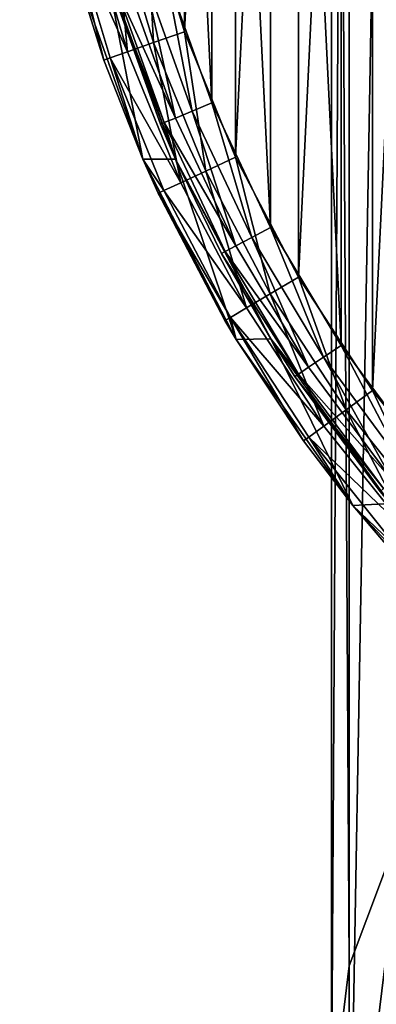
# Model space of a CAD drawing. Extents: x -35 to 35, y -56 to 57.
# Tile 2 of 85: x -34.8 to -26.45, y -33.63 to -10.61. Entities that reach past the tile are written whole.
import ezdxf

# ---------------------------------------------------------------- set-up
doc = ezdxf.new("R2010")
doc.units = 0
doc.header["$LTSCALE"] = 25.4
doc.layers.get('0').update_dxf_attribs({"color": 13, "linetype": 'CONTINUOUS'})

# ---------------------------------------------------------------- blocks, each defined once
blk = doc.blocks.new('MONO-I-7807_STL')
at = {"color": 250}
mesh = blk.add_polyface(dxfattribs=at)
corners = [(-27.082, 40.864, 93.228), (-25.842, -29.429, 15.091), (-27.082, -32.731, 18.336), (-25.842, 44.167, 89.982)]
mesh.append_faces([[corners[k] for k in face] for face in [(0, 1, 2), (1, 0, 3)]], dxfattribs={"vtx0": -1, "color": 250})
mesh = blk.add_polyface(dxfattribs=at)
corners = [(-27.5, 37.458, 96.575), (-27.082, -32.731, 18.336), (-27.5, -36.137, 21.683), (-27.082, 40.864, 93.228)]
mesh.append_faces([[corners[k] for k in face] for face in [(0, 1, 2), (1, 0, 3)]], dxfattribs={"vtx0": -1, "color": 250})
mesh = blk.add_polyface(dxfattribs=at)
corners = [(-27.082, 34.052, 99.922), (-27.5, -36.137, 21.683), (-27.082, -39.543, 25.031), (-27.5, 37.458, 96.575)]
mesh.append_faces([[corners[k] for k in face] for face in [(0, 1, 2), (1, 0, 3)]], dxfattribs={"vtx0": -1, "color": 250})
mesh = blk.add_polyface(dxfattribs=at)
corners = [(-34.476, -4.739, 135.399), (-34.476, 4.739, 135.399), (-34.8, 0, 135.399), (-33.51, -9.389, 135.399), (-34.1, 0, 135.399), (-33.768, -4.746, 135.399), (-32.779, -9.399, 135.399), (-31.919, -13.864, 135.399), (-31.152, -13.87, 135.399), (-29.734, -18.082, 135.399), (-28.918, -18.07, 135.399), (-26.995, -21.962, 135.399), (-26.122, -21.919, 135.399), (-23.753, -25.433, 135.399), (-22.817, -25.341, 135.399), (-20.068, -28.431, 135.399), (-19.068, -28.27, 135.399), (-16.01, -30.898, 135.399), (-14.948, -30.649, 135.399), (-11.654, -32.791, 135.399), (-10.537, -32.431, 135.399), (-7.08, -34.072, 135.399), (-5.921, -33.582, 135.399), (-2.375, -34.719, 135.399), (-1.19, -34.079, 135.399), (2.375, -34.719, 135.399), (3.564, -33.913, 135.399), (7.08, -34.072, 135.399), (8.25, -33.087, 135.399), (11.654, -32.791, 135.399), (12.774, -31.617, 135.399), (16.01, -30.898, 135.399), (17.05, -29.531, 135.399), (20.068, -28.431, 135.399), (20.994, -26.871, 135.399), (23.753, -25.433, 135.399), (24.529, -23.688, 135.399), (26.995, -21.962, 135.399), (27.587, -20.043, 135.399), (29.734, -18.082, 135.399), (30.109, -16.009, 135.399), (31.919, -13.864, 135.399), (32.044, -11.663, 135.399), (33.51, -9.389, 135.399), (33.355, -7.09, 135.399), (34.017, -2.379, 135.399), (34.476, -4.739, 135.399), (34.1, 0, 135.399), (-33.51, 9.389, 135.399), (-33.768, 4.746, 135.399), (-32.779, 9.399, 135.399), (-31.919, 13.864, 135.399), (-31.152, 13.87, 135.399), (-29.734, 18.082, 135.399), (-28.918, 18.07, 135.399), (-26.995, 21.962, 135.399), (-26.122, 21.919, 135.399), (-23.753, 25.433, 135.399), (-22.817, 25.341, 135.399), (-20.068, 28.431, 135.399), (-19.068, 28.27, 135.399), (-16.01, 30.898, 135.399), (-14.948, 30.649, 135.399), (-11.654, 32.791, 135.399), (-10.537, 32.431, 135.399), (-7.08, 34.072, 135.399), (-5.921, 33.582, 135.399), (-2.375, 34.719, 135.399), (-1.19, 34.079, 135.399), (2.375, 34.719, 135.399), (3.564, 33.913, 135.399), (7.08, 34.072, 135.399), (8.25, 33.087, 135.399), (11.654, 32.791, 135.399), (12.774, 31.617, 135.399), (16.01, 30.898, 135.399), (17.05, 29.531, 135.399), (20.068, 28.431, 135.399), (20.994, 26.871, 135.399), (23.753, 25.433, 135.399), (24.529, 23.688, 135.399), (26.995, 21.962, 135.399), (27.587, 20.043, 135.399), (29.734, 18.082, 135.399), (30.109, 16.009, 135.399), (31.919, 13.864, 135.399), (32.044, 11.663, 135.399), (33.51, 9.389, 135.399), (33.355, 7.09, 135.399), (34.017, 2.379, 135.399), (34.476, 4.739, 135.399), (34.8, 0, 135.399)]
mesh.append_faces([[corners[k] for k in face] for face in [(0, 1, 2), (90, 46, 91)]], dxfattribs={"vtx0": -1, "color": 250})
mesh.append_faces([[corners[k] for k in face] for face in [(4, 3, 5), (5, 3, 6), (6, 7, 8), (8, 9, 10), (10, 11, 12), (12, 13, 14), (14, 15, 16), (16, 17, 18), (18, 19, 20), (20, 21, 22), (22, 23, 24), (24, 25, 26), (26, 27, 28), (28, 29, 30), (30, 31, 32), (32, 33, 34), (34, 35, 36), (36, 37, 38), (38, 39, 40), (40, 41, 42), (42, 43, 44), (44, 43, 45), (45, 46, 47), (48, 50, 51), (51, 52, 53), (53, 54, 55), (55, 56, 57), (57, 58, 59), (59, 60, 61), (61, 62, 63), (63, 64, 65), (65, 66, 67), (67, 68, 69), (69, 70, 71), (71, 72, 73), (73, 74, 75), (75, 76, 77), (77, 78, 79), (79, 80, 81), (81, 82, 83), (83, 84, 85), (85, 86, 87), (87, 89, 90)]], dxfattribs={"vtx0": -1, "vtx1": -1, "color": 250})
mesh.append_faces([[corners[k] for k in face] for face in [(1, 3, 4), (90, 47, 46)]], dxfattribs={"vtx0": -1, "vtx1": -1, "vtx2": -1, "color": 250})
mesh.append_faces([[corners[k] for k in face] for face in [(1, 0, 3), (6, 3, 7), (8, 7, 9), (10, 9, 11), (12, 11, 13), (14, 13, 15), (16, 15, 17), (18, 17, 19), (20, 19, 21), (22, 21, 23), (24, 23, 25), (26, 25, 27), (28, 27, 29), (30, 29, 31), (32, 31, 33), (34, 33, 35), (36, 35, 37), (38, 37, 39), (40, 39, 41), (42, 41, 43), (45, 43, 46), (4, 48, 1), (48, 4, 49), (48, 49, 50), (51, 50, 52), (53, 52, 54), (55, 54, 56), (57, 56, 58), (59, 58, 60), (61, 60, 62), (63, 62, 64), (65, 64, 66), (67, 66, 68), (69, 68, 70), (71, 70, 72), (73, 72, 74), (75, 74, 76), (77, 76, 78), (79, 78, 80), (81, 80, 82), (83, 82, 84), (85, 84, 86), (87, 86, 88), (87, 88, 89), (90, 89, 47)]], dxfattribs={"vtx0": -1, "vtx2": -1, "color": 250})
mesh = blk.add_polyface(dxfattribs=at)
corners = [(-25.842, 30.75, 103.167), (-27.082, -39.543, 25.031), (-25.842, -42.846, 28.276), (-27.082, 34.052, 99.922)]
mesh.append_faces([[corners[k] for k in face] for face in [(0, 1, 2), (1, 0, 3)]], dxfattribs={"vtx0": -1, "color": 250})
mesh = blk.add_polyface(dxfattribs=at)
corners = [(-32.642, -3.215, 117.099), (-32.642, 3.215, 117.099), (-32.8, 0, 117.099), (-32.17, -6.399, 117.099), (-32.17, 6.399, 117.099), (-31.388, -9.521, 117.099), (-31.388, 9.521, 117.099), (-30.303, -12.552, 117.099), (-30.303, 12.552, 117.099), (-28.927, -15.462, 117.099), (-28.927, 15.462, 117.099), (-27.272, -18.223, 117.099), (-27.272, 18.223, 117.099), (-25.355, -20.808, 117.099), (-25.355, 20.808, 117.099), (-23.193, -23.193, 117.099), (-23.193, 23.193, 117.099), (-20.808, -25.355, 117.099), (-20.808, 25.355, 117.099), (-18.223, -27.272, 117.099), (-18.223, 27.272, 117.099), (-15.462, -28.927, 117.099), (-15.462, 28.927, 117.099), (-12.552, -30.303, 117.099), (-12.552, 30.303, 117.099), (-9.521, -31.388, 117.099), (-11.25, 19, 117.099), (-10.923, 16.308, 117.099), (-9.961, 13.772, 117.099), (-8.421, 11.54, 117.099), (-6.399, -32.17, 117.099), (-6.391, 9.741, 117.099), (-3.215, -32.642, 117.099), (-3.989, 8.481, 117.099), (-1.356, 7.832, 117.099), (0, -32.8, 117.099), (1.356, 7.832, 117.099), (3.215, -32.642, 117.099), (3.989, 8.481, 117.099), (6.399, -32.17, 117.099), (6.391, 9.741, 117.099), (8.421, 11.54, 117.099), (9.521, -31.388, 117.099), (9.961, 13.772, 117.099), (12.552, -30.303, 117.099), (10.923, 16.308, 117.099), (11.25, 19, 117.099), (-10.923, 21.692, 117.099), (-9.521, 31.388, 117.099), (-9.961, 24.228, 117.099), (-8.421, 26.46, 117.099), (-6.399, 32.17, 117.099), (-6.391, 28.259, 117.099), (-3.215, 32.642, 117.099), (-3.989, 29.519, 117.099), (-1.356, 30.168, 117.099), (0, 32.8, 117.099), (1.356, 30.168, 117.099), (3.215, 32.642, 117.099), (3.989, 29.519, 117.099), (6.399, 32.17, 117.099), (6.391, 28.259, 117.099), (8.421, 26.46, 117.099), (9.521, 31.388, 117.099), (9.961, 24.228, 117.099), (12.552, 30.303, 117.099), (10.923, 21.692, 117.099), (15.462, -28.927, 117.099), (15.462, 28.927, 117.099), (18.223, -27.272, 117.099), (18.223, 27.272, 117.099), (20.808, -25.355, 117.099), (20.808, 25.355, 117.099), (23.193, -23.193, 117.099), (23.193, 23.193, 117.099), (25.355, -20.808, 117.099), (25.355, 20.808, 117.099), (27.272, -18.223, 117.099), (27.272, 18.223, 117.099), (28.927, -15.462, 117.099), (28.927, 15.462, 117.099), (30.303, -12.552, 117.099), (30.303, 12.552, 117.099), (31.388, -9.521, 117.099), (31.388, 9.521, 117.099), (32.17, -6.399, 117.099), (32.17, 6.399, 117.099), (32.642, -3.215, 117.099), (32.642, 3.215, 117.099), (32.8, 0, 117.099)]
mesh.append_faces([[corners[k] for k in face] for face in [(0, 1, 2), (88, 87, 89)]], dxfattribs={"vtx0": -1, "color": 250})
mesh.append_faces([[corners[k] for k in face] for face in [(1, 3, 4), (4, 5, 6), (6, 7, 8), (8, 9, 10), (10, 11, 12), (12, 13, 14), (14, 15, 16), (16, 17, 18), (18, 19, 20), (20, 21, 22), (22, 23, 24), (26, 25, 27), (27, 25, 28), (28, 25, 29), (29, 30, 31), (31, 32, 33), (33, 32, 34), (34, 35, 36), (36, 37, 38), (38, 39, 40), (40, 39, 41), (41, 42, 43), (43, 44, 45), (45, 44, 46), (24, 47, 48), (47, 24, 26), (48, 50, 51), (51, 52, 53), (53, 55, 56), (56, 57, 58), (58, 59, 60), (60, 62, 63), (63, 64, 65), (65, 67, 68), (68, 69, 70), (70, 71, 72), (72, 73, 74), (74, 75, 76), (76, 77, 78), (78, 79, 80), (80, 81, 82), (82, 83, 84), (84, 85, 86), (86, 87, 88)]], dxfattribs={"vtx0": -1, "vtx1": -1, "color": 250})
mesh.append_faces([[corners[k] for k in face] for face in [(24, 25, 26), (65, 46, 44)]], dxfattribs={"vtx0": -1, "vtx1": -1, "vtx2": -1, "color": 250})
mesh.append_faces([[corners[k] for k in face] for face in [(1, 0, 3), (4, 3, 5), (6, 5, 7), (8, 7, 9), (10, 9, 11), (12, 11, 13), (14, 13, 15), (16, 15, 17), (18, 17, 19), (20, 19, 21), (22, 21, 23), (24, 23, 25), (29, 25, 30), (31, 30, 32), (34, 32, 35), (36, 35, 37), (38, 37, 39), (41, 39, 42), (43, 42, 44), (48, 47, 49), (48, 49, 50), (51, 50, 52), (53, 52, 54), (53, 54, 55), (56, 55, 57), (58, 57, 59), (60, 59, 61), (60, 61, 62), (63, 62, 64), (65, 64, 66), (65, 66, 46), (65, 44, 67), (68, 67, 69), (70, 69, 71), (72, 71, 73), (74, 73, 75), (76, 75, 77), (78, 77, 79), (80, 79, 81), (82, 81, 83), (84, 83, 85), (86, 85, 87)]], dxfattribs={"vtx0": -1, "vtx2": -1, "color": 250})
mesh = blk.add_polyface(dxfattribs=at)
corners = [(-32.456, 4.739, 116.399), (-32.762, -1.585, 116.399), (-32.762, 1.585, 116.399), (-32.456, -4.739, 116.399), (-31.847, 7.85, 116.399), (-31.847, -7.85, 116.399), (-30.941, 10.887, 116.399), (-30.941, -10.887, 116.399), (-29.745, 13.822, 116.399), (-29.745, -13.822, 116.399), (-28.273, 16.628, 116.399), (-28.273, -16.628, 116.399), (-26.536, 19.279, 116.399), (-26.536, -19.279, 116.399), (-24.551, 21.75, 116.399), (-24.551, -21.75, 116.399), (-22.337, 24.018, 116.399), (-22.337, -24.018, 116.399), (-19.915, 26.062, 116.399), (-19.915, -26.062, 116.399), (-17.307, 27.863, 116.399), (-17.307, -27.863, 116.399), (-14.537, 29.403, 116.399), (-14.537, -29.403, 116.399), (-11.631, 30.669, 116.399), (-11.631, -30.669, 116.399), (-11.25, 19, 116.399), (-10.923, 21.692, 116.399), (-8.617, 31.648, 116.399), (-9.961, 24.228, 116.399), (-8.421, 26.46, 116.399), (-5.522, 32.332, 116.399), (-6.391, 28.259, 116.399), (-3.989, 29.519, 116.399), (-2.376, 32.714, 116.399), (-1.356, 30.168, 116.399), (0.793, 32.79, 116.399), (1.356, 30.168, 116.399), (3.954, 32.561, 116.399), (3.989, 29.519, 116.399), (7.078, 32.027, 116.399), (6.391, 28.259, 116.399), (8.421, 26.46, 116.399), (10.136, 31.195, 116.399), (9.961, 24.228, 116.399), (10.923, 21.692, 116.399), (13.099, 30.071, 116.399), (11.25, 19, 116.399), (-8.617, -31.648, 116.399), (-10.923, 16.308, 116.399), (-9.961, 13.772, 116.399), (-8.421, 11.54, 116.399), (-5.522, -32.332, 116.399), (-6.391, 9.741, 116.399), (-3.989, 8.481, 116.399), (-2.376, -32.714, 116.399), (-1.356, 7.832, 116.399), (0.793, -32.79, 116.399), (1.356, 7.832, 116.399), (3.954, -32.561, 116.399), (3.989, 8.481, 116.399), (7.078, -32.027, 116.399), (6.391, 9.741, 116.399), (8.421, 11.54, 116.399), (10.136, -31.195, 116.399), (9.961, 13.772, 116.399), (10.923, 16.308, 116.399), (13.099, -30.071, 116.399), (15.94, 28.666, 116.399), (15.94, -28.666, 116.399), (18.633, 26.994, 116.399), (18.633, -26.994, 116.399), (21.151, 25.07, 116.399), (21.151, -25.07, 116.399), (23.472, 22.911, 116.399), (23.472, -22.911, 116.399), (25.573, 20.539, 116.399), (25.573, -20.539, 116.399), (27.436, 17.975, 116.399), (27.436, -17.975, 116.399), (29.043, 15.243, 116.399), (29.043, -15.243, 116.399), (30.379, 12.369, 116.399), (30.379, -12.369, 116.399), (31.43, 9.379, 116.399), (31.43, -9.379, 116.399), (32.189, 6.302, 116.399), (32.189, -6.302, 116.399), (32.647, 3.166, 116.399), (32.647, -3.166, 116.399), (32.8, 0, 116.399)]
mesh.append_faces([[corners[k] for k in face] for face in [(0, 1, 2), (89, 88, 90)]], dxfattribs={"vtx0": -1, "color": 250})
mesh.append_faces([[corners[k] for k in face] for face in [(1, 0, 3), (3, 4, 5), (5, 6, 7), (7, 8, 9), (9, 10, 11), (11, 12, 13), (13, 14, 15), (15, 16, 17), (17, 18, 19), (19, 20, 21), (21, 22, 23), (23, 24, 25), (26, 24, 27), (27, 28, 29), (29, 28, 30), (30, 31, 32), (32, 31, 33), (33, 34, 35), (35, 36, 37), (37, 38, 39), (39, 40, 41), (41, 40, 42), (42, 43, 44), (44, 43, 45), (45, 46, 47), (48, 51, 52), (52, 54, 55), (55, 56, 57), (57, 58, 59), (59, 60, 61), (61, 63, 64), (64, 66, 67), (67, 68, 69), (69, 70, 71), (71, 72, 73), (73, 74, 75), (75, 76, 77), (77, 78, 79), (79, 80, 81), (81, 82, 83), (83, 84, 85), (85, 86, 87), (87, 88, 89)]], dxfattribs={"vtx0": -1, "vtx1": -1, "color": 250})
mesh.append_faces([[corners[k] for k in face] for face in [(25, 24, 26), (67, 47, 46)]], dxfattribs={"vtx0": -1, "vtx1": -1, "vtx2": -1, "color": 250})
mesh.append_faces([[corners[k] for k in face] for face in [(3, 0, 4), (5, 4, 6), (7, 6, 8), (9, 8, 10), (11, 10, 12), (13, 12, 14), (15, 14, 16), (17, 16, 18), (19, 18, 20), (21, 20, 22), (23, 22, 24), (27, 24, 28), (30, 28, 31), (33, 31, 34), (35, 34, 36), (37, 36, 38), (39, 38, 40), (42, 40, 43), (45, 43, 46), (26, 48, 25), (48, 26, 49), (48, 49, 50), (48, 50, 51), (52, 51, 53), (52, 53, 54), (55, 54, 56), (57, 56, 58), (59, 58, 60), (61, 60, 62), (61, 62, 63), (64, 63, 65), (64, 65, 66), (67, 66, 47), (67, 46, 68), (69, 68, 70), (71, 70, 72), (73, 72, 74), (75, 74, 76), (77, 76, 78), (79, 78, 80), (81, 80, 82), (83, 82, 84), (85, 84, 86), (87, 86, 88)]], dxfattribs={"vtx0": -1, "vtx2": -1, "color": 250})
mesh = blk.add_polyface(dxfattribs=at)
corners = [(-32.59, -8.033, 116.551), (-32.275, -11.356, 116.985), (-33.22, -8.188, 116.985), (-31.663, -11.141, 116.551)]
mesh.append_faces([[corners[k] for k in face] for face in [(0, 1, 2), (1, 0, 3)]], dxfattribs={"vtx0": -1, "color": 250})
mesh = blk.add_polyface(dxfattribs=at)
corners = [(-31.847, -7.85, 116.399), (-31.663, -11.141, 116.551), (-32.59, -8.033, 116.551), (-30.941, -10.887, 116.399)]
mesh.append_faces([[corners[k] for k in face] for face in [(0, 1, 2), (1, 0, 3)]], dxfattribs={"vtx0": -1, "color": 250})
mesh = blk.add_polyface(dxfattribs=at)
corners = [(-33.641, -8.292, 117.634), (-32.275, -11.356, 116.985), (-32.684, -11.5, 117.634), (-33.22, -8.188, 116.985)]
mesh.append_faces([[corners[k] for k in face] for face in [(0, 1, 2), (1, 0, 3)]], dxfattribs={"vtx0": -1, "color": 250})
mesh = blk.add_polyface(dxfattribs=at)
corners = [(-33.641, -8.292, 117.634), (-32.684, -11.5, 117.634), (-32.827, -11.55, 118.399)]
mesh.append_faces([[corners[k] for k in face] for face in [(0, 1, 2)]], dxfattribs={"color": 250})
mesh = blk.add_polyface(dxfattribs=at)
corners = [(-33.641, -8.292, 117.634), (-32.827, -11.55, 118.399), (-33.51, -9.389, 118.399)]
mesh.append_faces([[corners[k] for k in face] for face in [(0, 1, 2)]], dxfattribs={"color": 250})
mesh = blk.add_polyface(dxfattribs=at)
corners = [(-33.51, -9.389, 135.399), (-32.827, -11.55, 118.399), (-31.919, -13.864, 135.399)]
mesh.append_faces([[corners[k] for k in face] for face in [(0, 1, 2)]], dxfattribs={"color": 250})
mesh = blk.add_polyface(dxfattribs=at)
corners = [(-33.51, -9.389, 118.399), (-32.827, -11.55, 118.399), (-33.51, -9.389, 135.399)]
mesh.append_faces([[corners[k] for k in face] for face in [(0, 1, 2)]], dxfattribs={"color": 250})
mesh = blk.add_polyface(dxfattribs=at)
corners = [(-32.779, -9.399, 135.399), (-31.152, -13.87, 135.399), (-32.632, -9.899, 118.399)]
mesh.append_faces([[corners[k] for k in face] for face in [(0, 1, 2)]], dxfattribs={"color": 250})
mesh = blk.add_polyface(dxfattribs=at)
corners = [(-31.153, -12.904, 117.48), (-31.864, -9.666, 117.198), (-32.267, -9.788, 117.48), (-30.763, -12.742, 117.198)]
mesh.append_faces([[corners[k] for k in face] for face in [(0, 1, 2), (1, 0, 3)]], dxfattribs={"vtx0": -1, "color": 250})
mesh = blk.add_polyface(dxfattribs=at)
corners = [(-30.763, -12.742, 117.198), (-31.388, -9.521, 117.099), (-31.864, -9.666, 117.198), (-30.303, -12.552, 117.099)]
mesh.append_faces([[corners[k] for k in face] for face in [(0, 1, 2), (1, 0, 3)]], dxfattribs={"vtx0": -1, "color": 250})
mesh = blk.add_polyface(dxfattribs=at)
corners = [(-31.413, -13.012, 117.902), (-32.632, -9.899, 118.399), (-31.504, -13.05, 118.399), (-32.537, -9.87, 117.902)]
mesh.append_faces([[corners[k] for k in face] for face in [(0, 1, 2), (1, 0, 3)]], dxfattribs={"vtx0": -1, "color": 250})
mesh = blk.add_polyface(dxfattribs=at)
corners = [(-32.632, -9.899, 118.399), (-31.152, -13.87, 135.399), (-31.504, -13.05, 118.399)]
mesh.append_faces([[corners[k] for k in face] for face in [(0, 1, 2)]], dxfattribs={"color": 250})
mesh = blk.add_polyface(dxfattribs=at)
corners = [(-31.153, -12.904, 117.48), (-32.537, -9.87, 117.902), (-31.413, -13.012, 117.902), (-32.267, -9.788, 117.48)]
mesh.append_faces([[corners[k] for k in face] for face in [(0, 1, 2), (1, 0, 3)]], dxfattribs={"vtx0": -1, "color": 250})
mesh = blk.add_polyface(dxfattribs=at)
corners = [(-30.941, -10.887, 116.399), (-30.44, -14.144, 116.551), (-31.663, -11.141, 116.551), (-29.745, -13.822, 116.399)]
mesh.append_faces([[corners[k] for k in face] for face in [(0, 1, 2), (1, 0, 3)]], dxfattribs={"vtx0": -1, "color": 250})
mesh = blk.add_polyface(dxfattribs=at)
corners = [(-31.663, -11.141, 116.551), (-31.028, -14.418, 116.985), (-32.275, -11.356, 116.985), (-30.44, -14.144, 116.551)]
mesh.append_faces([[corners[k] for k in face] for face in [(0, 1, 2), (1, 0, 3)]], dxfattribs={"vtx0": -1, "color": 250})
mesh = blk.add_polyface(dxfattribs=at)
corners = [(-32.684, -11.5, 117.634), (-31.919, -13.864, 118.399), (-32.827, -11.55, 118.399)]
mesh.append_faces([[corners[k] for k in face] for face in [(0, 1, 2)]], dxfattribs={"color": 250})
mesh = blk.add_polyface(dxfattribs=at)
corners = [(-32.684, -11.5, 117.634), (-31.028, -14.418, 116.985), (-31.421, -14.601, 117.634), (-32.275, -11.356, 116.985)]
mesh.append_faces([[corners[k] for k in face] for face in [(0, 1, 2), (1, 0, 3)]], dxfattribs={"vtx0": -1, "color": 250})
mesh = blk.add_polyface(dxfattribs=at)
corners = [(-32.684, -11.5, 117.634), (-31.421, -14.601, 117.634), (-31.919, -13.864, 118.399)]
mesh.append_faces([[corners[k] for k in face] for face in [(0, 1, 2)]], dxfattribs={"color": 250})
mesh = blk.add_polyface(dxfattribs=at)
corners = [(-32.827, -11.55, 118.399), (-31.919, -13.864, 118.399), (-31.919, -13.864, 135.399)]
mesh.append_faces([[corners[k] for k in face] for face in [(0, 1, 2)]], dxfattribs={"color": 250})
mesh = blk.add_polyface(dxfattribs=at)
corners = [(-29.366, -15.696, 117.198), (-30.303, -12.552, 117.099), (-30.763, -12.742, 117.198), (-28.927, -15.462, 117.099)]
mesh.append_faces([[corners[k] for k in face] for face in [(0, 1, 2), (1, 0, 3)]], dxfattribs={"vtx0": -1, "color": 250})
mesh = blk.add_polyface(dxfattribs=at)
corners = [(-29.738, -15.895, 117.48), (-30.763, -12.742, 117.198), (-31.153, -12.904, 117.48), (-29.366, -15.696, 117.198)]
mesh.append_faces([[corners[k] for k in face] for face in [(0, 1, 2), (1, 0, 3)]], dxfattribs={"vtx0": -1, "color": 250})
mesh = blk.add_polyface(dxfattribs=at)
corners = [(-31.413, -13.012, 117.902), (-31.504, -13.05, 118.399), (-31.152, -13.87, 118.399)]
mesh.append_faces([[corners[k] for k in face] for face in [(0, 1, 2)]], dxfattribs={"color": 250})
mesh = blk.add_polyface(dxfattribs=at)
corners = [(-31.504, -13.05, 118.399), (-31.152, -13.87, 135.399), (-31.152, -13.87, 118.399)]
mesh.append_faces([[corners[k] for k in face] for face in [(0, 1, 2)]], dxfattribs={"color": 250})
mesh = blk.add_polyface(dxfattribs=at)
corners = [(-29.738, -15.895, 117.48), (-31.413, -13.012, 117.902), (-29.986, -16.028, 117.902), (-31.153, -12.904, 117.48)]
mesh.append_faces([[corners[k] for k in face] for face in [(0, 1, 2), (1, 0, 3)]], dxfattribs={"vtx0": -1, "color": 250})
mesh = blk.add_polyface(dxfattribs=at)
corners = [(-31.413, -13.012, 117.902), (-31.152, -13.87, 118.399), (-29.986, -16.028, 117.902)]
mesh.append_faces([[corners[k] for k in face] for face in [(0, 1, 2)]], dxfattribs={"color": 250})
mesh = blk.add_polyface(dxfattribs=at)
corners = [(-31.919, -13.864, 118.399), (-31.559, -14.665, 118.399), (-31.919, -13.864, 135.399)]
mesh.append_faces([[corners[k] for k in face] for face in [(0, 1, 2)]], dxfattribs={"color": 250})
mesh = blk.add_polyface(dxfattribs=at)
corners = [(-31.919, -13.864, 135.399), (-31.559, -14.665, 118.399), (-29.997, -17.642, 118.399)]
mesh.append_faces([[corners[k] for k in face] for face in [(0, 1, 2)]], dxfattribs={"color": 250})
mesh = blk.add_polyface(dxfattribs=at)
corners = [(-31.919, -13.864, 135.399), (-29.997, -17.642, 118.399), (-29.734, -18.082, 135.399)]
mesh.append_faces([[corners[k] for k in face] for face in [(0, 1, 2)]], dxfattribs={"color": 250})
mesh = blk.add_polyface(dxfattribs=at)
corners = [(-31.919, -13.864, 118.399), (-31.421, -14.601, 117.634), (-31.559, -14.665, 118.399)]
mesh.append_faces([[corners[k] for k in face] for face in [(0, 1, 2)]], dxfattribs={"color": 250})
mesh = blk.add_polyface(dxfattribs=at)
corners = [(-31.152, -13.87, 135.399), (-28.918, -18.07, 135.399), (-30.074, -16.075, 118.399)]
mesh.append_faces([[corners[k] for k in face] for face in [(0, 1, 2)]], dxfattribs={"color": 250})
mesh = blk.add_polyface(dxfattribs=at)
corners = [(-31.152, -13.87, 135.399), (-30.074, -16.075, 118.399), (-31.152, -13.87, 118.399)]
mesh.append_faces([[corners[k] for k in face] for face in [(0, 1, 2)]], dxfattribs={"color": 250})
mesh = blk.add_polyface(dxfattribs=at)
corners = [(-31.152, -13.87, 118.399), (-30.074, -16.075, 118.399), (-29.986, -16.028, 117.902)]
mesh.append_faces([[corners[k] for k in face] for face in [(0, 1, 2)]], dxfattribs={"color": 250})
mesh = blk.add_polyface(dxfattribs=at)
corners = [(-29.745, -13.822, 116.399), (-28.932, -17.016, 116.551), (-30.44, -14.144, 116.551), (-28.273, -16.628, 116.399)]
mesh.append_faces([[corners[k] for k in face] for face in [(0, 1, 2), (1, 0, 3)]], dxfattribs={"vtx0": -1, "color": 250})
mesh = blk.add_polyface(dxfattribs=at)
corners = [(-30.44, -14.144, 116.551), (-29.492, -17.345, 116.985), (-31.028, -14.418, 116.985), (-28.932, -17.016, 116.551)]
mesh.append_faces([[corners[k] for k in face] for face in [(0, 1, 2), (1, 0, 3)]], dxfattribs={"vtx0": -1, "color": 250})
mesh = blk.add_polyface(dxfattribs=at)
corners = [(-31.421, -14.601, 117.634), (-29.492, -17.345, 116.985), (-29.865, -17.565, 117.634), (-31.028, -14.418, 116.985)]
mesh.append_faces([[corners[k] for k in face] for face in [(0, 1, 2), (1, 0, 3)]], dxfattribs={"vtx0": -1, "color": 250})
mesh = blk.add_polyface(dxfattribs=at)
corners = [(-31.559, -14.665, 118.399), (-29.865, -17.565, 117.634), (-29.997, -17.642, 118.399), (-31.421, -14.601, 117.634)]
mesh.append_faces([[corners[k] for k in face] for face in [(0, 1, 2), (1, 0, 3)]], dxfattribs={"vtx0": -1, "color": 250})
mesh = blk.add_polyface(dxfattribs=at)
corners = [(-27.686, -18.499, 117.198), (-28.927, -15.462, 117.099), (-29.366, -15.696, 117.198), (-27.272, -18.223, 117.099)]
mesh.append_faces([[corners[k] for k in face] for face in [(0, 1, 2), (1, 0, 3)]], dxfattribs={"vtx0": -1, "color": 250})
mesh = blk.add_polyface(dxfattribs=at)
corners = [(-28.037, -18.733, 117.48), (-29.366, -15.696, 117.198), (-29.738, -15.895, 117.48), (-27.686, -18.499, 117.198)]
mesh.append_faces([[corners[k] for k in face] for face in [(0, 1, 2), (1, 0, 3)]], dxfattribs={"vtx0": -1, "color": 250})
mesh = blk.add_polyface(dxfattribs=at)
corners = [(-29.986, -16.028, 117.902), (-30.074, -16.075, 118.399), (-28.271, -18.89, 117.902)]
mesh.append_faces([[corners[k] for k in face] for face in [(0, 1, 2)]], dxfattribs={"color": 250})
mesh = blk.add_polyface(dxfattribs=at)
corners = [(-30.074, -16.075, 118.399), (-28.918, -18.07, 135.399), (-28.918, -18.07, 118.399)]
mesh.append_faces([[corners[k] for k in face] for face in [(0, 1, 2)]], dxfattribs={"color": 250})
mesh = blk.add_polyface(dxfattribs=at)
corners = [(-30.074, -16.075, 118.399), (-28.918, -18.07, 118.399), (-28.271, -18.89, 117.902)]
mesh.append_faces([[corners[k] for k in face] for face in [(0, 1, 2)]], dxfattribs={"color": 250})
mesh = blk.add_polyface(dxfattribs=at)
corners = [(-28.037, -18.733, 117.48), (-29.986, -16.028, 117.902), (-28.271, -18.89, 117.902), (-29.738, -15.895, 117.48)]
mesh.append_faces([[corners[k] for k in face] for face in [(0, 1, 2), (1, 0, 3)]], dxfattribs={"vtx0": -1, "color": 250})
mesh = blk.add_polyface(dxfattribs=at)
corners = [(-27.082, -32.731, 18.336), (-27.082, -39.543, 25.031), (-27.5, -36.137, 21.683), (-25.842, -29.429, 15.091), (-25.974, -35.305, 20.866), (-25.348, -32.011, 17.628), (-23.816, -26.33, 12.046), (-23.908, -28.849, 14.521), (-21.699, -25.921, 11.644), (-21.066, -23.529, 9.294), (-18.793, -23.322, 9.09), (-17.677, -21.112, 6.918), (-15.282, -21.135, 6.94), (-13.75, -19.151, 4.991), (-11.281, -19.429, 5.265), (-9.406, -17.706, 3.571), (-6.917, -18.261, 4.117), (-4.775, -16.821, 2.701), (-2.331, -17.667, 3.533), (0, -16.523, 2.408), (0, -17.593, 3.46), (4.775, -16.821, 2.701), (2.331, -17.667, 3.533), (6.917, -18.261, 4.117), (9.406, -17.706, 3.571), (11.281, -19.429, 5.265), (13.75, -19.151, 4.991), (15.282, -21.135, 6.94), (17.677, -21.112, 6.918), (18.793, -23.322, 9.09), (21.066, -23.529, 9.294), (21.699, -25.921, 11.644), (23.816, -26.33, 12.046), (23.908, -28.849, 14.521), (25.842, -29.429, 15.091), (25.348, -32.011, 17.628), (25.974, -35.305, 20.866), (27.082, -32.731, 18.336), (-25.842, -42.846, 28.276), (-25.765, -38.627, 24.13), (-23.816, -45.945, 31.321), (-24.727, -41.868, 27.315), (-22.895, -44.925, 30.319), (-21.066, -48.745, 34.073), (-20.328, -47.7, 33.046), (-17.677, -51.163, 36.449), (-17.106, -50.103, 35.407), (-13.75, -53.124, 38.376), (-13.335, -52.057, 37.328), (-9.406, -54.569, 39.796), (-9.136, -53.499, 38.745), (-4.775, -55.454, 40.666), (-4.642, -54.384, 39.614), (0, -55.752, 40.958), (0, -54.682, 39.907), (4.775, -55.454, 40.666), (4.642, -54.384, 39.614), (9.136, -53.499, 38.745), (9.406, -54.569, 39.796), (13.335, -52.057, 37.328), (13.75, -53.124, 38.376), (17.106, -50.103, 35.407), (17.677, -51.163, 36.449), (20.328, -47.7, 33.046), (21.066, -48.745, 34.073), (22.895, -44.925, 30.319), (23.816, -45.945, 31.321), (24.727, -41.868, 27.315), (25.842, -42.846, 28.276), (25.765, -38.627, 24.13), (27.082, -39.543, 25.031), (27.5, -36.137, 21.683)]
mesh.append_faces([[corners[k] for k in face] for face in [(0, 1, 2), (70, 37, 71)]], dxfattribs={"vtx0": -1, "color": 250})
mesh.append_faces([[corners[k] for k in face] for face in [(4, 3, 5), (5, 6, 7), (7, 6, 8), (8, 9, 10), (10, 11, 12), (12, 13, 14), (14, 15, 16), (16, 17, 18), (18, 19, 20), (20, 21, 22), (22, 21, 23), (23, 24, 25), (25, 26, 27), (27, 28, 29), (29, 30, 31), (31, 32, 33), (33, 34, 35), (35, 34, 36), (38, 39, 40), (40, 42, 43), (43, 44, 45), (45, 46, 47), (47, 48, 49), (49, 50, 51), (51, 52, 53), (53, 54, 55), (55, 57, 58), (58, 59, 60), (60, 61, 62), (62, 63, 64), (64, 65, 66), (66, 67, 68), (68, 36, 70)]], dxfattribs={"vtx0": -1, "vtx1": -1, "color": 250})
mesh.append_faces([[corners[k] for k in face] for face in [(1, 3, 4), (70, 36, 37)]], dxfattribs={"vtx0": -1, "vtx1": -1, "vtx2": -1, "color": 250})
mesh.append_faces([[corners[k] for k in face] for face in [(1, 0, 3), (5, 3, 6), (8, 6, 9), (10, 9, 11), (12, 11, 13), (14, 13, 15), (16, 15, 17), (18, 17, 19), (20, 19, 21), (23, 21, 24), (25, 24, 26), (27, 26, 28), (29, 28, 30), (31, 30, 32), (33, 32, 34), (36, 34, 37), (4, 38, 1), (38, 4, 39), (40, 39, 41), (40, 41, 42), (43, 42, 44), (45, 44, 46), (47, 46, 48), (49, 48, 50), (51, 50, 52), (53, 52, 54), (55, 54, 56), (55, 56, 57), (58, 57, 59), (60, 59, 61), (62, 61, 63), (64, 63, 65), (66, 65, 67), (68, 67, 69), (68, 69, 36)]], dxfattribs={"vtx0": -1, "vtx2": -1, "color": 250})
mesh = blk.add_polyface(dxfattribs=at)
corners = [(-28.273, -16.628, 116.399), (-27.155, -19.729, 116.551), (-28.932, -17.016, 116.551), (-26.536, -19.279, 116.399)]
mesh.append_faces([[corners[k] for k in face] for face in [(0, 1, 2), (1, 0, 3)]], dxfattribs={"vtx0": -1, "color": 250})
mesh = blk.add_polyface(dxfattribs=at)
corners = [(-28.932, -17.016, 116.551), (-27.68, -20.111, 116.985), (-29.492, -17.345, 116.985), (-27.155, -19.729, 116.551)]
mesh.append_faces([[corners[k] for k in face] for face in [(0, 1, 2), (1, 0, 3)]], dxfattribs={"vtx0": -1, "color": 250})
mesh = blk.add_polyface(dxfattribs=at)
corners = [(-29.865, -17.565, 117.634), (-27.68, -20.111, 116.985), (-28.031, -20.365, 117.634), (-29.492, -17.345, 116.985)]
mesh.append_faces([[corners[k] for k in face] for face in [(0, 1, 2), (1, 0, 3)]], dxfattribs={"vtx0": -1, "color": 250})
mesh = blk.add_polyface(dxfattribs=at)
corners = [(-29.865, -17.565, 117.634), (-29.734, -18.082, 118.399), (-29.997, -17.642, 118.399)]
mesh.append_faces([[corners[k] for k in face] for face in [(0, 1, 2)]], dxfattribs={"color": 250})
mesh = blk.add_polyface(dxfattribs=at)
corners = [(-29.997, -17.642, 118.399), (-29.734, -18.082, 118.399), (-29.734, -18.082, 135.399)]
mesh.append_faces([[corners[k] for k in face] for face in [(0, 1, 2)]], dxfattribs={"color": 250})
mesh = blk.add_polyface(dxfattribs=at)
corners = [(-29.865, -17.565, 117.634), (-28.031, -20.365, 117.634), (-28.154, -20.455, 118.399)]
mesh.append_faces([[corners[k] for k in face] for face in [(0, 1, 2)]], dxfattribs={"color": 250})
mesh = blk.add_polyface(dxfattribs=at)
corners = [(-29.865, -17.565, 117.634), (-28.154, -20.455, 118.399), (-29.734, -18.082, 118.399)]
mesh.append_faces([[corners[k] for k in face] for face in [(0, 1, 2)]], dxfattribs={"color": 250})
mesh = blk.add_polyface(dxfattribs=at)
corners = [(-29.734, -18.082, 135.399), (-28.154, -20.455, 118.399), (-26.995, -21.962, 135.399)]
mesh.append_faces([[corners[k] for k in face] for face in [(0, 1, 2)]], dxfattribs={"color": 250})
mesh = blk.add_polyface(dxfattribs=at)
corners = [(-29.734, -18.082, 118.399), (-28.154, -20.455, 118.399), (-29.734, -18.082, 135.399)]
mesh.append_faces([[corners[k] for k in face] for face in [(0, 1, 2)]], dxfattribs={"color": 250})
mesh = blk.add_polyface(dxfattribs=at)
corners = [(-28.918, -18.07, 135.399), (-26.122, -21.919, 135.399), (-28.353, -18.945, 118.399)]
mesh.append_faces([[corners[k] for k in face] for face in [(0, 1, 2)]], dxfattribs={"color": 250})
mesh = blk.add_polyface(dxfattribs=at)
corners = [(-28.918, -18.07, 135.399), (-28.353, -18.945, 118.399), (-28.918, -18.07, 118.399)]
mesh.append_faces([[corners[k] for k in face] for face in [(0, 1, 2)]], dxfattribs={"color": 250})
mesh = blk.add_polyface(dxfattribs=at)
corners = [(-28.918, -18.07, 118.399), (-28.353, -18.945, 118.399), (-28.271, -18.89, 117.902)]
mesh.append_faces([[corners[k] for k in face] for face in [(0, 1, 2)]], dxfattribs={"color": 250})
mesh = blk.add_polyface(dxfattribs=at)
corners = [(-25.739, -21.124, 117.198), (-27.272, -18.223, 117.099), (-27.686, -18.499, 117.198), (-25.355, -20.808, 117.099)]
mesh.append_faces([[corners[k] for k in face] for face in [(0, 1, 2), (1, 0, 3)]], dxfattribs={"vtx0": -1, "color": 250})
mesh = blk.add_polyface(dxfattribs=at)
corners = [(-26.065, -21.391, 117.48), (-27.686, -18.499, 117.198), (-28.037, -18.733, 117.48), (-25.739, -21.124, 117.198)]
mesh.append_faces([[corners[k] for k in face] for face in [(0, 1, 2), (1, 0, 3)]], dxfattribs={"vtx0": -1, "color": 250})
mesh = blk.add_polyface(dxfattribs=at)
corners = [(-26.065, -21.391, 117.48), (-28.271, -18.89, 117.902), (-26.283, -21.57, 117.902), (-28.037, -18.733, 117.48)]
mesh.append_faces([[corners[k] for k in face] for face in [(0, 1, 2), (1, 0, 3)]], dxfattribs={"vtx0": -1, "color": 250})
mesh = blk.add_polyface(dxfattribs=at)
corners = [(-26.283, -21.57, 117.902), (-28.353, -18.945, 118.399), (-26.36, -21.633, 118.399), (-28.271, -18.89, 117.902)]
mesh.append_faces([[corners[k] for k in face] for face in [(0, 1, 2), (1, 0, 3)]], dxfattribs={"vtx0": -1, "color": 250})
mesh = blk.add_polyface(dxfattribs=at)
corners = [(-28.353, -18.945, 118.399), (-26.122, -21.919, 135.399), (-26.36, -21.633, 118.399)]
mesh.append_faces([[corners[k] for k in face] for face in [(0, 1, 2)]], dxfattribs={"color": 250})
mesh = blk.add_polyface(dxfattribs=at)
corners = [(-26.536, -19.279, 116.399), (-25.124, -22.258, 116.551), (-27.155, -19.729, 116.551), (-24.551, -21.75, 116.399)]
mesh.append_faces([[corners[k] for k in face] for face in [(0, 1, 2), (1, 0, 3)]], dxfattribs={"vtx0": -1, "color": 250})
mesh = blk.add_polyface(dxfattribs=at)
corners = [(-27.155, -19.729, 116.551), (-25.61, -22.688, 116.985), (-27.68, -20.111, 116.985), (-25.124, -22.258, 116.551)]
mesh.append_faces([[corners[k] for k in face] for face in [(0, 1, 2), (1, 0, 3)]], dxfattribs={"vtx0": -1, "color": 250})
mesh = blk.add_polyface(dxfattribs=at)
corners = [(-28.031, -20.365, 117.634), (-25.61, -22.688, 116.985), (-25.934, -22.976, 117.634), (-27.68, -20.111, 116.985)]
mesh.append_faces([[corners[k] for k in face] for face in [(0, 1, 2), (1, 0, 3)]], dxfattribs={"vtx0": -1, "color": 250})
mesh = blk.add_polyface(dxfattribs=at)
corners = [(-28.031, -20.365, 117.634), (-26.995, -21.962, 118.399), (-28.154, -20.455, 118.399)]
mesh.append_faces([[corners[k] for k in face] for face in [(0, 1, 2)]], dxfattribs={"color": 250})
mesh = blk.add_polyface(dxfattribs=at)
corners = [(-28.154, -20.455, 118.399), (-26.995, -21.962, 118.399), (-26.995, -21.962, 135.399)]
mesh.append_faces([[corners[k] for k in face] for face in [(0, 1, 2)]], dxfattribs={"color": 250})
mesh = blk.add_polyface(dxfattribs=at)
corners = [(-28.031, -20.365, 117.634), (-25.934, -22.976, 117.634), (-26.995, -21.962, 118.399)]
mesh.append_faces([[corners[k] for k in face] for face in [(0, 1, 2)]], dxfattribs={"color": 250})
mesh = blk.add_polyface(dxfattribs=at)
corners = [(-26.995, -21.962, 135.399), (-26.048, -23.077, 118.399), (-23.753, -25.433, 135.399)]
mesh.append_faces([[corners[k] for k in face] for face in [(0, 1, 2)]], dxfattribs={"color": 250})
mesh = blk.add_polyface(dxfattribs=at)
corners = [(-26.995, -21.962, 118.399), (-26.048, -23.077, 118.399), (-26.995, -21.962, 135.399)]
mesh.append_faces([[corners[k] for k in face] for face in [(0, 1, 2)]], dxfattribs={"color": 250})
mesh = blk.add_polyface(dxfattribs=at)
corners = [(-26.995, -21.962, 118.399), (-25.934, -22.976, 117.634), (-26.048, -23.077, 118.399)]
mesh.append_faces([[corners[k] for k in face] for face in [(0, 1, 2)]], dxfattribs={"color": 250})

msp = doc.modelspace()

# ---------------------------------------------------------------- block references
at = {"color": 0}
msp.add_blockref('MONO-I-7807_STL', (0, 0), dxfattribs=at)

doc.saveas('drawing.dxf')
